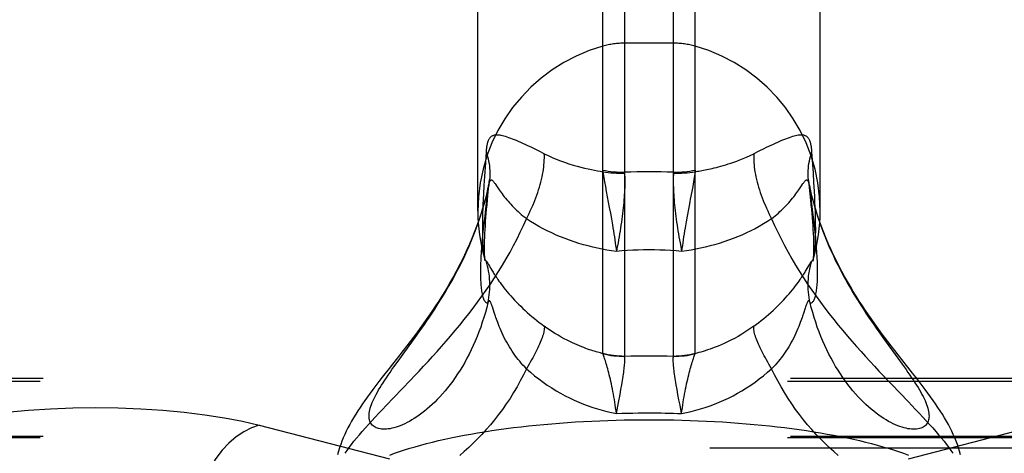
# Model space of a CAD drawing. Header units: inches. Extents: x 0 to 243, y 0 to 157.
# Tile 224 of 256: x 101.46 to 103.22, y 115.643 to 116.418. Entities that reach past the tile are written whole.
import ezdxf

# ---------------------------------------------------------------- set-up
doc = ezdxf.new("R2010")
doc.units = ezdxf.units.IN
doc.header["$LTSCALE"] = 13.357143
doc.header["$MEASUREMENT"] = 0
doc.linetypes.add('HIDDEN', pattern=[0.2, 0.1, -0.1])
doc.layers.get('0').update_dxf_attribs({"linetype": 'CONTINUOUS'})
doc.layers.add('DEFAULT_2', color=8, linetype='HIDDEN')

msp = doc.modelspace()

# ---------------------------------------------------------------- linework, layer by layer
at = {"color": 7, "linetype": 'Continuous'}
for p, q in [((102.502, 115.822), (102.502, 118.3455)), ((102.5408, 118.3508), (102.5408, 115.8168)), ((102.6282, 115.8168), (102.6282, 118.3508)), ((102.6669, 115.822), (102.6669, 118.3455)), ((102.2785, 116.0758), (102.2785, 118.0508)), ((102.8905, 116.0758), (102.8905, 118.0508)), ((102.2968, 115.9817), (102.2977, 115.9802)), ((102.3016, 115.9734), (102.3035, 115.9702)), ((102.8673, 115.9734), (102.8717, 115.981)), ((102.3059, 115.9006), (102.3046, 115.9044)), ((102.3085, 115.8925), (102.3059, 115.9006)), ((102.8637, 115.9025), (102.8604, 115.8925)), ((102.31, 115.888), (102.3085, 115.8925)), ((102.1605, 115.8416), (102.1693, 115.8538)), ((103.0084, 115.8416), (103.0291, 115.8131)), ((102.1285, 115.7974), (102.1359, 115.8078)), ((102.5327, 115.7479), (102.5343, 115.7568)), ((102.5343, 115.7568), (102.5358, 115.7653)), ((102.6362, 115.7479), (102.6346, 115.7568)), ((102.53, 115.7338), (102.5327, 115.7479)), ((102.638, 115.7386), (102.6362, 115.7479)), ((102.5262, 115.714), (102.53, 115.7338)), ((102.6399, 115.729), (102.638, 115.7386)), ((102.6428, 115.714), (102.6399, 115.729))]:
    msp.add_line(p, q, dxfattribs=at)
for points in [[(102.2791, 116.0562), (102.2762, 116.0481), (102.2721, 116.0374), (102.2679, 116.0269), (102.2635, 116.0167), (102.259, 116.0066), (102.2544, 115.9967), (102.2497, 115.987), (102.2448, 115.9774), (102.2399, 115.9681), (102.2349, 115.9589), (102.2298, 115.9499), (102.2246, 115.941), (102.2193, 115.9322), (102.2139, 115.9235), (102.2085, 115.915), (102.203, 115.9066), (102.1975, 115.8983), (102.1919, 115.8901), (102.1863, 115.8821), (102.1807, 115.8741), (102.175, 115.8662), (102.1692, 115.8584), (102.1634, 115.8506), (102.1575, 115.8427), (102.1514, 115.8348), (102.1452, 115.8268), (102.1389, 115.8187)], [(103.0364, 115.8105), (103.03, 115.8187), (103.0237, 115.8268), (103.0175, 115.8348), (103.0115, 115.8427), (103.0055, 115.8506), (102.9997, 115.8584), (102.994, 115.8662), (102.9883, 115.8741), (102.9826, 115.8821), (102.977, 115.8901), (102.9714, 115.8983), (102.9659, 115.9066), (102.9604, 115.915), (102.955, 115.9235), (102.9496, 115.9322), (102.9444, 115.941), (102.9392, 115.9499), (102.9341, 115.9589), (102.929, 115.9681), (102.9241, 115.9775), (102.9193, 115.987), (102.9145, 115.9967), (102.9099, 116.0066), (102.9054, 116.0167), (102.901, 116.027), (102.8968, 116.0374), (102.8927, 116.0481), (102.8898, 116.0562)], [(102.1693, 115.8538), (102.1738, 115.8601), (102.1783, 115.8665), (102.1829, 115.8731), (102.1875, 115.8797), (102.1921, 115.8865), (102.1967, 115.8935), (102.2014, 115.9006), (102.206, 115.9078), (102.2107, 115.9151), (102.2153, 115.9226), (102.2199, 115.9302), (102.2245, 115.9379), (102.229, 115.9458), (102.2335, 115.9538), (102.238, 115.9619), (102.2423, 115.9702), (102.2466, 115.9786), (102.2509, 115.987), (102.255, 115.9956), (102.259, 116.0044), (102.2629, 116.0132), (102.2667, 116.0221), (102.2704, 116.0311), (102.2739, 116.0401), (102.2773, 116.0493), (102.2792, 116.0548)], [(102.8897, 116.0548), (102.8917, 116.0493), (102.8951, 116.0401), (102.8986, 116.0311), (102.9023, 116.0221), (102.906, 116.0132), (102.91, 116.0044), (102.914, 115.9956), (102.9181, 115.987), (102.9223, 115.9786), (102.9266, 115.9702), (102.931, 115.9619), (102.9354, 115.9538), (102.9399, 115.9458), (102.9445, 115.9379), (102.949, 115.9302), (102.9536, 115.9226), (102.9583, 115.9151), (102.9629, 115.9078), (102.9676, 115.9006), (102.9722, 115.8935), (102.9769, 115.8865), (102.9815, 115.8797), (102.9861, 115.8731), (102.9906, 115.8665), (102.9952, 115.8601), (102.9996, 115.8538), (103.0084, 115.8416)], [(102.2852, 116.0123), (102.2849, 116.0089), (102.2846, 116.0044), (102.2843, 116), (102.284, 115.9956), (102.2838, 115.9914), (102.2836, 115.9871), (102.2834, 115.983), (102.2833, 115.9789), (102.2832, 115.9748), (102.2831, 115.9707), (102.2831, 115.9666)], [(102.8858, 115.9666), (102.8858, 115.9707), (102.8858, 115.9747), (102.8857, 115.9788), (102.8855, 115.9829), (102.8854, 115.9871), (102.8852, 115.9913), (102.8849, 115.9955), (102.8847, 115.9998), (102.8844, 116.0042), (102.8841, 116.0087), (102.8838, 116.0123)], [(102.2902, 115.992), (102.2903, 115.9915), (102.2907, 115.9903), (102.2911, 115.9894), (102.2915, 115.9885), (102.2919, 115.9878)], [(102.2902, 115.992), (102.2905, 115.9908), (102.2909, 115.9894), (102.2911, 115.9884), (102.2913, 115.9876), (102.2914, 115.987), (102.2914, 115.9868)], [(102.2919, 115.9878), (102.2923, 115.9873), (102.2928, 115.9869)], [(102.2928, 115.9869), (102.2934, 115.9866), (102.2936, 115.9865), (102.2938, 115.9863), (102.294, 115.9861), (102.2942, 115.9858), (102.2945, 115.9854), (102.2947, 115.985), (102.295, 115.9846), (102.2953, 115.9841), (102.2956, 115.9836), (102.296, 115.983), (102.2964, 115.9824), (102.2968, 115.9817)], [(102.2966, 115.9121), (102.2975, 115.9168), (102.2983, 115.9214), (102.299, 115.9261), (102.2995, 115.9308), (102.2998, 115.9355), (102.3, 115.9402), (102.3, 115.9449), (102.2998, 115.9497), (102.2996, 115.9544), (102.2991, 115.9591), (102.2985, 115.9637), (102.2978, 115.9684), (102.2968, 115.973), (102.2958, 115.9776), (102.2946, 115.9822), (102.2932, 115.9867)], [(102.8724, 115.9121), (102.8714, 115.9168), (102.8706, 115.9214), (102.87, 115.9261), (102.8695, 115.9308), (102.8692, 115.9355), (102.869, 115.9402), (102.869, 115.9449), (102.8691, 115.9497), (102.8694, 115.9544), (102.8698, 115.9591), (102.8704, 115.9637), (102.8712, 115.9684), (102.8721, 115.973), (102.8732, 115.9776), (102.8744, 115.9822), (102.8757, 115.9867)], [(102.8717, 115.981), (102.8722, 115.9817), (102.8726, 115.9824), (102.873, 115.983), (102.8733, 115.9836), (102.8736, 115.9841), (102.8739, 115.9846), (102.8742, 115.985), (102.8745, 115.9854), (102.8748, 115.9858), (102.875, 115.9861), (102.8752, 115.9863), (102.8754, 115.9865), (102.8756, 115.9866)], [(102.8756, 115.9866), (102.8762, 115.9869), (102.8766, 115.9873), (102.8771, 115.9879), (102.8775, 115.9885), (102.8779, 115.9894), (102.8783, 115.9904), (102.8786, 115.9915), (102.8788, 115.992)], [(102.8775, 115.9867), (102.8775, 115.9867), (102.8775, 115.9867), (102.8776, 115.987), (102.8777, 115.9876), (102.8778, 115.9884), (102.8781, 115.9894), (102.8784, 115.9908), (102.8788, 115.992)], [(102.2977, 115.9802), (102.2993, 115.9773), (102.3016, 115.9734)], [(102.3035, 115.9702), (102.3045, 115.9685), (102.3056, 115.9668), (102.3067, 115.965), (102.3078, 115.9633), (102.3089, 115.9616), (102.3101, 115.9597), (102.3114, 115.9577), (102.3129, 115.9556), (102.3145, 115.9533), (102.3162, 115.9507), (102.3182, 115.948), (102.3203, 115.9451), (102.3226, 115.942), (102.3252, 115.9387), (102.3279, 115.9353), (102.3309, 115.9317), (102.334, 115.928), (102.3373, 115.9243), (102.3406, 115.9205), (102.3441, 115.9168), (102.3477, 115.913), (102.3513, 115.9093), (102.3551, 115.9056), (102.359, 115.9019), (102.3629, 115.8982), (102.3669, 115.8946), (102.371, 115.891), (102.3752, 115.8874), (102.3795, 115.8839), (102.3838, 115.8804), (102.3882, 115.8769), (102.3927, 115.8735), (102.3972, 115.8701)], [(102.7717, 115.8701), (102.7763, 115.8735), (102.7807, 115.8769), (102.7851, 115.8804), (102.7895, 115.8839), (102.7937, 115.8874), (102.7979, 115.891), (102.802, 115.8946), (102.8061, 115.8982), (102.81, 115.9019), (102.8139, 115.9056), (102.8176, 115.9093), (102.8213, 115.913), (102.8249, 115.9168), (102.8283, 115.9205), (102.8317, 115.9243), (102.835, 115.928), (102.8381, 115.9317), (102.841, 115.9353), (102.8438, 115.9387), (102.8463, 115.942), (102.8486, 115.9451), (102.8508, 115.948), (102.8527, 115.9507), (102.8545, 115.9533), (102.8561, 115.9556), (102.8575, 115.9577), (102.8588, 115.9597), (102.86, 115.9616), (102.8612, 115.9633), (102.8622, 115.965), (102.8633, 115.9668), (102.8644, 115.9685), (102.8654, 115.9703), (102.8673, 115.9734)], [(102.2831, 115.9666), (102.2831, 115.9627), (102.2832, 115.959), (102.2833, 115.9555), (102.2834, 115.9522), (102.2836, 115.949), (102.2838, 115.9459), (102.284, 115.943), (102.2843, 115.9403), (102.2846, 115.9376), (102.2849, 115.9351), (102.2852, 115.9327), (102.2856, 115.9303), (102.286, 115.9281), (102.2865, 115.926), (102.287, 115.9241), (102.2875, 115.9222), (102.2881, 115.9205), (102.2887, 115.9189), (102.2894, 115.9174), (102.29, 115.9161), (102.2907, 115.915), (102.2915, 115.914), (102.2923, 115.9132), (102.2931, 115.9126), (102.2939, 115.9121), (102.2948, 115.9119), (102.2957, 115.9119), (102.2966, 115.9121)], [(102.8724, 115.9121), (102.8733, 115.9119), (102.8742, 115.9119), (102.875, 115.9121), (102.8759, 115.9126), (102.8767, 115.9132), (102.8775, 115.914), (102.8782, 115.915), (102.8789, 115.9161), (102.8796, 115.9174), (102.8802, 115.9188), (102.8808, 115.9204), (102.8814, 115.9221), (102.8819, 115.924), (102.8824, 115.9259), (102.8829, 115.928), (102.8833, 115.9302), (102.8837, 115.9326), (102.8841, 115.935), (102.8844, 115.9375), (102.8847, 115.9402), (102.8849, 115.943), (102.8852, 115.9459), (102.8854, 115.9489), (102.8855, 115.9521), (102.8857, 115.9555), (102.8858, 115.959), (102.8858, 115.9627), (102.8858, 115.9666)], [(102.3046, 115.9044), (102.3041, 115.9061), (102.3035, 115.9076), (102.303, 115.909), (102.3026, 115.9101), (102.3022, 115.9111), (102.3018, 115.912), (102.3014, 115.9128), (102.3011, 115.9134), (102.3007, 115.914), (102.3004, 115.9145), (102.3001, 115.9148), (102.2998, 115.9151), (102.2995, 115.9153), (102.2992, 115.9154), (102.2989, 115.9154), (102.2986, 115.9153), (102.2983, 115.9151), (102.2979, 115.9147), (102.2976, 115.9143), (102.2973, 115.9137), (102.297, 115.913), (102.2966, 115.9121)], [(102.8724, 115.9121), (102.872, 115.913), (102.8717, 115.9137), (102.8713, 115.9143), (102.871, 115.9147), (102.8707, 115.9151), (102.8704, 115.9153), (102.8701, 115.9154), (102.8698, 115.9154), (102.8695, 115.9153), (102.8692, 115.9151), (102.8689, 115.9148), (102.8685, 115.9145), (102.8682, 115.914), (102.8679, 115.9134), (102.8675, 115.9128), (102.8672, 115.912), (102.8668, 115.9111), (102.8664, 115.9101), (102.8659, 115.909), (102.8654, 115.9076), (102.8649, 115.9061), (102.8643, 115.9044), (102.8637, 115.9025)], [(102.2966, 115.9121), (102.2943, 115.9032), (102.2919, 115.8944), (102.2893, 115.8856), (102.2865, 115.877), (102.2836, 115.8684), (102.2805, 115.86), (102.2773, 115.8517), (102.2739, 115.8436), (102.2704, 115.8356), (102.2667, 115.8278), (102.2629, 115.8202), (102.259, 115.8127), (102.255, 115.8054), (102.2509, 115.7983), (102.2466, 115.7914), (102.2423, 115.7848), (102.238, 115.7783), (102.2335, 115.772), (102.229, 115.766), (102.2245, 115.7602), (102.2199, 115.7546), (102.2153, 115.7492), (102.2107, 115.7441), (102.206, 115.7392), (102.2014, 115.7345), (102.1967, 115.73), (102.1921, 115.7258), (102.1875, 115.7218), (102.1829, 115.718), (102.1783, 115.7145), (102.1738, 115.7111), (102.1693, 115.708), (102.1649, 115.7051), (102.1605, 115.7025), (102.1562, 115.7), (102.152, 115.6977), (102.1479, 115.6957), (102.1438, 115.6939), (102.1398, 115.6922), (102.1359, 115.6908), (102.1322, 115.6895), (102.1285, 115.6884), (102.125, 115.6876), (102.1215, 115.6869), (102.1182, 115.6864), (102.115, 115.6861), (102.112, 115.6859), (102.1091, 115.6859), (102.1063, 115.6861), (102.1037, 115.6865), (102.1012, 115.687), (102.0989, 115.6877), (102.0967, 115.6885), (102.0947, 115.6895), (102.0929, 115.6906), (102.0912, 115.6919), (102.0897, 115.6934), (102.0884, 115.6949), (102.0872, 115.6966), (102.0862, 115.6985), (102.0854, 115.7005), (102.0848, 115.7026), (102.0843, 115.7048), (102.0841, 115.7071), (102.084, 115.7096), (102.0841, 115.7122), (102.0843, 115.7149), (102.0848, 115.7178), (102.0854, 115.7207)], [(102.9354, 115.772), (102.931, 115.7783), (102.9266, 115.7847), (102.9223, 115.7914), (102.9181, 115.7983), (102.914, 115.8054), (102.91, 115.8127), (102.906, 115.8202), (102.9023, 115.8278), (102.8986, 115.8356), (102.8951, 115.8436), (102.8917, 115.8517), (102.8884, 115.86), (102.8853, 115.8684), (102.8824, 115.877), (102.8796, 115.8856), (102.877, 115.8944), (102.8746, 115.9032), (102.8724, 115.9121)], [(102.3653, 115.794), (102.3622, 115.7973), (102.3592, 115.8005), (102.3562, 115.8039), (102.3533, 115.8073), (102.3504, 115.8108), (102.3476, 115.8144), (102.3449, 115.8181), (102.3423, 115.8218), (102.3397, 115.8256), (102.3372, 115.8294), (102.3348, 115.8333), (102.3324, 115.8373), (102.3301, 115.8413), (102.3279, 115.8454), (102.3258, 115.8495), (102.3238, 115.8537), (102.3218, 115.8578), (102.32, 115.8619), (102.3183, 115.8658), (102.3168, 115.8696), (102.3154, 115.8732), (102.3141, 115.8765), (102.3129, 115.8797), (102.3118, 115.8827), (102.3109, 115.8855), (102.31, 115.888)], [(102.8604, 115.8925), (102.8589, 115.888), (102.8581, 115.8855), (102.8571, 115.8827), (102.856, 115.8797), (102.8549, 115.8765), (102.8536, 115.8732), (102.8522, 115.8696), (102.8506, 115.8658), (102.8489, 115.8619), (102.8471, 115.8578), (102.8452, 115.8537), (102.8432, 115.8495), (102.841, 115.8454), (102.8388, 115.8413), (102.8366, 115.8373), (102.8342, 115.8333), (102.8318, 115.8294), (102.8293, 115.8256), (102.8267, 115.8218), (102.824, 115.8181), (102.8213, 115.8144), (102.8185, 115.8108), (102.8157, 115.8073), (102.8128, 115.8039), (102.8098, 115.8005), (102.8068, 115.7973), (102.8037, 115.794)], [(102.3972, 115.8701), (102.3974, 115.8686), (102.3974, 115.867), (102.3973, 115.8653), (102.397, 115.8634), (102.3967, 115.8614), (102.3962, 115.8593), (102.3957, 115.857), (102.395, 115.8546), (102.3942, 115.8521), (102.3933, 115.8494), (102.3923, 115.8467), (102.3912, 115.8438), (102.39, 115.8408), (102.3886, 115.8377), (102.3872, 115.8345), (102.3857, 115.8313), (102.3841, 115.8279), (102.3823, 115.8244), (102.3805, 115.8209), (102.3786, 115.8172), (102.3766, 115.8135), (102.3745, 115.8097), (102.3723, 115.8059), (102.37, 115.802), (102.3677, 115.798), (102.3653, 115.794)], [(102.5022, 115.8209), (102.5, 115.8215), (102.4976, 115.8222), (102.4951, 115.8228), (102.4926, 115.8236), (102.4899, 115.8244), (102.4871, 115.8252), (102.4843, 115.8261), (102.4812, 115.8271), (102.4781, 115.8281), (102.4748, 115.8293), (102.4714, 115.8305), (102.4678, 115.8319), (102.4641, 115.8333), (102.4602, 115.8349), (102.4561, 115.8366), (102.4519, 115.8384), (102.4474, 115.8405), (102.4428, 115.8427), (102.438, 115.8451), (102.4329, 115.8477), (102.4276, 115.8506), (102.422, 115.8538), (102.4162, 115.8573), (102.4101, 115.8612), (102.4038, 115.8654), (102.3972, 115.8701)], [(102.7717, 115.8701), (102.7647, 115.8651), (102.7577, 115.8604), (102.7506, 115.856), (102.7436, 115.8519), (102.737, 115.8482), (102.7306, 115.8449), (102.7245, 115.8419), (102.7187, 115.8392), (102.7132, 115.8367), (102.7079, 115.8345), (102.7029, 115.8325), (102.6981, 115.8307), (102.6935, 115.8291), (102.6892, 115.8276), (102.685, 115.8262), (102.681, 115.8249), (102.6772, 115.8238), (102.6736, 115.8228), (102.6701, 115.8218), (102.6667, 115.8209)], [(102.8037, 115.794), (102.8013, 115.798), (102.7989, 115.802), (102.7966, 115.8059), (102.7945, 115.8097), (102.7924, 115.8135), (102.7904, 115.8172), (102.7885, 115.8209), (102.7866, 115.8244), (102.7849, 115.8279), (102.7833, 115.8313), (102.7817, 115.8345), (102.7803, 115.8377), (102.779, 115.8408), (102.7778, 115.8438), (102.7766, 115.8467), (102.7756, 115.8494), (102.7747, 115.8521), (102.7739, 115.8546), (102.7733, 115.857), (102.7727, 115.8593), (102.7723, 115.8614), (102.7719, 115.8634), (102.7717, 115.8653), (102.7716, 115.867), (102.7716, 115.8686), (102.7717, 115.8701)], [(102.1359, 115.8078), (102.1479, 115.8242), (102.1605, 115.8416)], [(102.1389, 115.8187), (102.1261, 115.8023), (102.1197, 115.7942), (102.1075, 115.7787)], [(102.5022, 115.8209), (102.5021, 115.8212), (102.5021, 115.8215), (102.502, 115.8217), (102.502, 115.822)], [(102.502, 115.822), (102.5068, 115.8208), (102.5116, 115.8197), (102.5164, 115.8189), (102.5212, 115.8181), (102.5261, 115.8176), (102.531, 115.8172), (102.5359, 115.8169), (102.5408, 115.8168)], [(102.5262, 115.714), (102.5255, 115.7191), (102.5248, 115.7242), (102.5241, 115.7293), (102.5234, 115.7343), (102.5226, 115.7392), (102.5217, 115.7441), (102.5209, 115.7488), (102.52, 115.7535), (102.5191, 115.7581), (102.5182, 115.7625), (102.5173, 115.7669), (102.5163, 115.7711), (102.5154, 115.7752), (102.5144, 115.7791), (102.5135, 115.7829), (102.5125, 115.7866), (102.5116, 115.7902), (102.5107, 115.7936), (102.5098, 115.7968), (102.5089, 115.7999), (102.5081, 115.8028), (102.5072, 115.8055), (102.5065, 115.808), (102.5057, 115.8104), (102.5051, 115.8125), (102.5044, 115.8146), (102.5038, 115.8164), (102.5032, 115.8181), (102.5027, 115.8196), (102.5022, 115.8209)], [(102.5022, 115.8209), (102.5069, 115.8198), (102.5117, 115.8188), (102.5165, 115.818), (102.5213, 115.8174), (102.5261, 115.8169), (102.531, 115.8166), (102.5359, 115.8164), (102.5407, 115.8164)], [(102.5358, 115.7653), (102.5365, 115.7693), (102.5371, 115.7732), (102.5377, 115.7769), (102.5383, 115.7806), (102.5388, 115.7841), (102.5393, 115.7874), (102.5397, 115.7906), (102.54, 115.7936), (102.5403, 115.7965), (102.5406, 115.7992), (102.5408, 115.8018), (102.541, 115.8042), (102.5411, 115.8064), (102.5411, 115.8084), (102.5411, 115.8103), (102.5411, 115.8121), (102.541, 115.8137), (102.5409, 115.8151), (102.5407, 115.8164)], [(102.5407, 115.8164), (102.5407, 115.8165), (102.5407, 115.8166), (102.5407, 115.8167), (102.5408, 115.8168)], [(102.5408, 115.8168), (102.5517, 115.817), (102.5627, 115.8171), (102.5736, 115.8172), (102.5845, 115.8172)], [(102.5845, 115.8172), (102.5954, 115.8172), (102.6063, 115.8171), (102.6172, 115.817), (102.6282, 115.8168)], [(102.6346, 115.7568), (102.6331, 115.7653), (102.6324, 115.7693), (102.6318, 115.7732), (102.6312, 115.7769), (102.6307, 115.7806), (102.6302, 115.7841), (102.6297, 115.7874), (102.6293, 115.7906), (102.6289, 115.7936), (102.6286, 115.7965), (102.6284, 115.7992), (102.6282, 115.8018), (102.628, 115.8042), (102.6279, 115.8064), (102.6278, 115.8084), (102.6278, 115.8103), (102.6279, 115.8121), (102.6279, 115.8137), (102.6281, 115.8151), (102.6282, 115.8164)], [(102.6282, 115.8168), (102.6331, 115.8169), (102.638, 115.8172), (102.6429, 115.8176), (102.6477, 115.8181), (102.6526, 115.8189), (102.6574, 115.8197), (102.6622, 115.8208), (102.6669, 115.822)], [(102.6282, 115.8164), (102.6331, 115.8164), (102.638, 115.8166), (102.6428, 115.8169), (102.6477, 115.8174), (102.6525, 115.818), (102.6573, 115.8188), (102.662, 115.8198), (102.6667, 115.8209)], [(102.6282, 115.8164), (102.6282, 115.8165), (102.6282, 115.8166), (102.6282, 115.8167), (102.6282, 115.8168)], [(102.6428, 115.714), (102.6434, 115.7191), (102.6441, 115.7242), (102.6448, 115.7293), (102.6456, 115.7343), (102.6464, 115.7392), (102.6472, 115.7441), (102.6481, 115.7488), (102.6489, 115.7535), (102.6498, 115.7581), (102.6508, 115.7625), (102.6517, 115.7669), (102.6526, 115.7711), (102.6536, 115.7752), (102.6545, 115.7791), (102.6555, 115.7829), (102.6564, 115.7866), (102.6574, 115.7902), (102.6583, 115.7936), (102.6592, 115.7968), (102.66, 115.7999), (102.6609, 115.8028), (102.6617, 115.8055), (102.6625, 115.808), (102.6632, 115.8104), (102.6639, 115.8125), (102.6645, 115.8146), (102.6652, 115.8164), (102.6657, 115.8181), (102.6662, 115.8196), (102.6667, 115.8209)], [(102.6667, 115.8209), (102.6668, 115.8212), (102.6669, 115.8215), (102.6669, 115.8217), (102.6669, 115.822)], [(103.0291, 115.8131), (103.0368, 115.8025), (103.0404, 115.7974), (103.044, 115.7924), (103.0474, 115.7875), (103.0507, 115.7827), (103.0539, 115.7781), (103.057, 115.7735), (103.0599, 115.769), (103.0627, 115.7647), (103.0653, 115.7604), (103.0678, 115.7563), (103.0701, 115.7522), (103.0722, 115.7483), (103.0743, 115.7445), (103.0761, 115.7407), (103.0778, 115.7371), (103.0793, 115.7336), (103.0806, 115.7302), (103.0818, 115.727), (103.0827, 115.7238), (103.0835, 115.7207), (103.0842, 115.7178), (103.0846, 115.7149), (103.0849, 115.7122), (103.085, 115.7096), (103.0849, 115.7071), (103.0846, 115.7048), (103.0842, 115.7026), (103.0835, 115.7005), (103.0827, 115.6985), (103.0818, 115.6966), (103.0806, 115.6949), (103.0793, 115.6934), (103.0778, 115.6919), (103.0761, 115.6906), (103.0743, 115.6895), (103.0722, 115.6885), (103.0701, 115.6877), (103.0678, 115.687), (103.0653, 115.6865), (103.0627, 115.6861), (103.0599, 115.6859), (103.057, 115.6859), (103.0539, 115.6861), (103.0507, 115.6864), (103.0474, 115.6869), (103.044, 115.6876), (103.0404, 115.6884), (103.0368, 115.6895), (103.033, 115.6908), (103.0291, 115.6922), (103.0252, 115.6939), (103.0211, 115.6957), (103.0169, 115.6977), (103.0127, 115.7), (103.0084, 115.7025), (103.0041, 115.7051), (102.9996, 115.708), (102.9952, 115.7111), (102.9906, 115.7145), (102.9861, 115.718), (102.9815, 115.7218), (102.9769, 115.7258), (102.9722, 115.73), (102.9676, 115.7345), (102.9629, 115.7392), (102.9583, 115.7441), (102.9536, 115.7492), (102.949, 115.7546), (102.9445, 115.7602), (102.9399, 115.766), (102.9354, 115.772)], [(103.1412, 115.6405), (103.1395, 115.6466), (103.1377, 115.6527), (103.1356, 115.6587), (103.1334, 115.6646), (103.131, 115.6706), (103.1284, 115.6765), (103.1256, 115.6824), (103.1227, 115.6884), (103.1195, 115.6945), (103.1161, 115.7005), (103.1126, 115.7066), (103.1089, 115.7127), (103.105, 115.7188), (103.101, 115.725), (103.0967, 115.7312), (103.0924, 115.7375), (103.0878, 115.7439), (103.083, 115.7505), (103.0779, 115.7572), (103.0727, 115.7641), (103.0672, 115.7713), (103.0614, 115.7787), (103.0554, 115.7864), (103.0364, 115.8105)], [(102.0854, 115.7207), (102.0862, 115.7238), (102.0872, 115.727), (102.0884, 115.7302), (102.0897, 115.7336), (102.0912, 115.7371), (102.0929, 115.7407), (102.0947, 115.7445), (102.0967, 115.7483), (102.0989, 115.7522), (102.1012, 115.7563), (102.1037, 115.7604), (102.1063, 115.7647), (102.1091, 115.769), (102.112, 115.7735), (102.115, 115.7781), (102.1182, 115.7827), (102.1215, 115.7875), (102.125, 115.7924), (102.1285, 115.7974)], [(102.3653, 115.794), (102.3599, 115.7831), (102.3543, 115.7723), (102.3485, 115.7617), (102.3423, 115.7513), (102.336, 115.7411), (102.3294, 115.7311), (102.3226, 115.7214), (102.3156, 115.712), (102.3084, 115.7028), (102.301, 115.6938), (102.2935, 115.6852), (102.2858, 115.6768), (102.2781, 115.6687), (102.2702, 115.6609), (102.2623, 115.6534), (102.2542, 115.6462), (102.2462, 115.6393)], [(102.3653, 115.794), (102.3725, 115.7877), (102.3799, 115.7816), (102.3874, 115.7758), (102.395, 115.7702), (102.4027, 115.7648), (102.4105, 115.7597), (102.4183, 115.7548), (102.4263, 115.7502), (102.4343, 115.7459), (102.4424, 115.7418), (102.4506, 115.7379), (102.4588, 115.7343), (102.4671, 115.7309), (102.4754, 115.7277), (102.4838, 115.7248), (102.4922, 115.7222), (102.5007, 115.7198), (102.5091, 115.7176), (102.5176, 115.7157), (102.5262, 115.714)], [(102.6428, 115.714), (102.6513, 115.7157), (102.6598, 115.7176), (102.6683, 115.7198), (102.6767, 115.7222), (102.6851, 115.7248), (102.6935, 115.7277), (102.7018, 115.7309), (102.7101, 115.7343), (102.7183, 115.7379), (102.7265, 115.7417), (102.7346, 115.7459), (102.7426, 115.7502), (102.7506, 115.7548), (102.7585, 115.7597), (102.7663, 115.7648), (102.774, 115.7702), (102.7816, 115.7758), (102.7891, 115.7816), (102.7964, 115.7877), (102.8037, 115.794)], [(102.9228, 115.6393), (102.9147, 115.6462), (102.9067, 115.6534), (102.8987, 115.6609), (102.8909, 115.6687), (102.8831, 115.6768), (102.8755, 115.6852), (102.8679, 115.6938), (102.8606, 115.7028), (102.8534, 115.712), (102.8464, 115.7214), (102.8396, 115.7311), (102.833, 115.7411), (102.8266, 115.7513), (102.8205, 115.7617), (102.8146, 115.7723), (102.809, 115.7831), (102.8037, 115.794)], [(102.1075, 115.7787), (102.1018, 115.7713), (102.0963, 115.7641), (102.091, 115.7572), (102.086, 115.7504), (102.0812, 115.7439), (102.0766, 115.7375), (102.0722, 115.7312), (102.068, 115.725), (102.0639, 115.7188), (102.0601, 115.7127), (102.0563, 115.7066), (102.0528, 115.7005), (102.0494, 115.6945), (102.0463, 115.6884), (102.0433, 115.6824), (102.0405, 115.6765), (102.0379, 115.6706), (102.0355, 115.6646), (102.0333, 115.6587), (102.0313, 115.6527), (102.0294, 115.6466), (102.0278, 115.6405)], [(102.5262, 115.714), (102.5359, 115.7144), (102.5457, 115.7147), (102.5554, 115.7149), (102.5651, 115.7151), (102.5748, 115.7152), (102.5845, 115.7153)], [(102.5845, 115.7153), (102.5917, 115.7152), (102.599, 115.7152), (102.6063, 115.7151), (102.6135, 115.7149), (102.6208, 115.7148), (102.6281, 115.7145), (102.6355, 115.7143), (102.6428, 115.714)]]:
    msp.add_lwpolyline(points, dxfattribs=at)
for start, end in [(180, 195.8957), (344.1043, 360)]:
    msp.add_arc((102.5845, 116.0758), 0.306, start, end, dxfattribs=at)
at = {"layer": 'DEFAULT_2', "color": 8, "linetype": 'HIDDEN'}
for p, q in [((102.6282, 116.3758), (102.5408, 116.3758)), ((102.2932, 116.1816), (102.2919, 116.1621)), ((102.3882, 116.1828), (102.3795, 116.1871)), ((102.3972, 116.1783), (102.3882, 116.1828)), ((102.7807, 116.1828), (102.7717, 116.1783)), ((102.8782, 116.1439), (102.8757, 116.1816)), ((102.2919, 116.1621), (102.2903, 116.138)), ((102.8793, 116.1269), (102.8782, 116.1439)), ((102.2903, 116.138), (102.2893, 116.1216)), ((102.6639, 116.1279), (102.6625, 116.1197)), ((102.8696, 116.1308), (102.8715, 116.1122)), ((102.87, 116.1274), (102.8696, 116.1308)), ((102.8802, 116.1111), (102.8793, 116.1269)), ((102.2893, 116.1216), (102.2885, 116.1063)), ((102.5065, 116.1197), (102.5081, 116.111)), ((102.5081, 116.111), (102.5135, 116.0823)), ((102.6625, 116.1197), (102.6609, 116.111)), ((102.8726, 116.115), (102.8707, 116.1234)), ((102.8724, 116.115), (102.8714, 116.1191)), ((102.8775, 116.0733), (102.8724, 116.115)), ((102.8807, 116.1012), (102.8802, 116.1111)), ((102.288, 116.0967), (102.2876, 116.0874)), ((102.2885, 116.1063), (102.288, 116.0967)), ((102.2949, 116.087), (102.2966, 116.1035)), ((102.8811, 116.0918), (102.8807, 116.1012)), ((102.8815, 116.0828), (102.8811, 116.0918)), ((102.2876, 116.0874), (102.2873, 116.0786)), ((102.2923, 116.0796), (102.2907, 116.0669)), ((102.5135, 116.0823), (102.5154, 116.0721)), ((102.6555, 116.0823), (102.6526, 116.0669)), ((102.8789, 116.0609), (102.8775, 116.0733)), ((102.8818, 116.0741), (102.8815, 116.0828)), ((102.8821, 116.0658), (102.8818, 116.0741)), ((102.2867, 116.0578), (102.2866, 116.0498)), ((102.2869, 116.0659), (102.2867, 116.0578)), ((102.2907, 116.0669), (102.2894, 116.055)), ((102.5154, 116.0721), (102.5173, 116.0617)), ((102.6508, 116.0564), (102.6489, 116.0458)), ((102.6526, 116.0669), (102.6508, 116.0564)), ((102.8802, 116.0493), (102.8789, 116.0609)), ((102.8822, 116.0577), (102.8821, 116.0658)), ((102.2881, 116.0438), (102.287, 116.0333)), ((102.2894, 116.055), (102.2881, 116.0438)), ((102.8814, 116.0383), (102.8802, 116.0493)), ((102.287, 116.0333), (102.2861, 116.0232)), ((102.6418, 116.0087), (102.6428, 116.0036)), ((104.173, 115.7767), (100.022, 115.7767)), ((104.1675, 115.771), (100.022, 115.771)), ((102.143, 115.7579), (102.1581, 115.7736)), ((101.8877, 115.6932), (102.1207, 115.6329)), ((103.0483, 115.6329), (103.2812, 115.6932)), ((104.173, 115.6727), (100.022, 115.6727)), ((104.1675, 115.6706), (100.022, 115.6706)), ((100.022, 115.653), (104.2005, 115.653))]:
    msp.add_line(p, q, dxfattribs=at)
for points in [[(102.3795, 116.1871), (102.3752, 116.1891), (102.371, 116.1911), (102.3669, 116.1931), (102.3629, 116.1949), (102.359, 116.1967), (102.3551, 116.1984), (102.3513, 116.2001), (102.3477, 116.2016), (102.3441, 116.2031), (102.3406, 116.2045), (102.3373, 116.2057), (102.334, 116.2069), (102.3309, 116.208), (102.3279, 116.2089), (102.3252, 116.2097), (102.3226, 116.2103), (102.3203, 116.2108), (102.3182, 116.2112), (102.3162, 116.2114), (102.3145, 116.2116), (102.3129, 116.2117), (102.3114, 116.2116), (102.3101, 116.2116), (102.3089, 116.2114), (102.3078, 116.2112), (102.3067, 116.2109), (102.3056, 116.2105), (102.3045, 116.2101), (102.3035, 116.2095), (102.3025, 116.2089), (102.3016, 116.2082), (102.3008, 116.2074), (102.3, 116.2066), (102.2993, 116.2057), (102.2987, 116.2048), (102.2982, 116.2039), (102.2977, 116.2029), (102.2972, 116.202), (102.2968, 116.2009), (102.2964, 116.1998), (102.296, 116.1987), (102.2956, 116.1975), (102.2953, 116.1963), (102.295, 116.195), (102.2947, 116.1937), (102.2945, 116.1922), (102.2942, 116.1907), (102.294, 116.1891), (102.2938, 116.1874), (102.2936, 116.1856), (102.2934, 116.1837), (102.2932, 116.1816)], [(102.8757, 116.1816), (102.8756, 116.1836), (102.8754, 116.1856), (102.8752, 116.1874), (102.875, 116.1891), (102.8748, 116.1907), (102.8745, 116.1922), (102.8742, 116.1937), (102.8739, 116.195), (102.8736, 116.1963), (102.8733, 116.1975), (102.873, 116.1987), (102.8726, 116.1998), (102.8722, 116.2009), (102.8717, 116.202), (102.8713, 116.2029), (102.8708, 116.2039), (102.8702, 116.2048), (102.8696, 116.2057), (102.8689, 116.2065), (102.8682, 116.2074), (102.8673, 116.2082), (102.8664, 116.2089), (102.8654, 116.2095), (102.8644, 116.2101), (102.8633, 116.2105), (102.8622, 116.2109), (102.8612, 116.2112), (102.86, 116.2114), (102.8588, 116.2116), (102.8575, 116.2116), (102.8561, 116.2117), (102.8545, 116.2116), (102.8527, 116.2114), (102.8508, 116.2112), (102.8486, 116.2108), (102.8463, 116.2103), (102.8438, 116.2097), (102.841, 116.2089), (102.8381, 116.208), (102.835, 116.2069), (102.8317, 116.2057), (102.8283, 116.2045), (102.8249, 116.2031), (102.8213, 116.2016), (102.8176, 116.2001), (102.8139, 116.1984), (102.81, 116.1967), (102.8061, 116.1949), (102.802, 116.1931), (102.7979, 116.1911), (102.7937, 116.1891), (102.7895, 116.1871), (102.7807, 116.1828)], [(102.2932, 116.1816), (102.2946, 116.1775), (102.2958, 116.1734), (102.2968, 116.1693), (102.2978, 116.1652), (102.2985, 116.161), (102.2991, 116.1568), (102.2996, 116.1526), (102.2998, 116.1484), (102.3, 116.1442), (102.3, 116.14), (102.2998, 116.1357), (102.2995, 116.1316)], [(102.8696, 116.1308), (102.8695, 116.1316), (102.8692, 116.1357), (102.869, 116.14), (102.869, 116.1442), (102.8691, 116.1484), (102.8694, 116.1526), (102.8698, 116.1568), (102.8704, 116.161), (102.8712, 116.1652), (102.8721, 116.1693), (102.8732, 116.1734), (102.8744, 116.1775), (102.8757, 116.1816)], [(102.3653, 116.0622), (102.3677, 116.0668), (102.37, 116.0714), (102.3723, 116.0761), (102.3745, 116.0807), (102.3766, 116.0855), (102.3786, 116.0902), (102.3805, 116.0949), (102.3823, 116.0996), (102.3841, 116.1044), (102.3857, 116.1091), (102.3872, 116.1138), (102.3886, 116.1185), (102.39, 116.1231), (102.3912, 116.1277), (102.3923, 116.1323), (102.3933, 116.1368), (102.3942, 116.1413), (102.395, 116.1457), (102.3957, 116.1501), (102.3962, 116.1544), (102.3967, 116.1586), (102.397, 116.1627), (102.3973, 116.1667), (102.3974, 116.1707), (102.3974, 116.1745), (102.3972, 116.1783)], [(102.3972, 116.1783), (102.4042, 116.1749), (102.4113, 116.1717), (102.4185, 116.1686), (102.426, 116.1657), (102.4336, 116.163), (102.4412, 116.1604), (102.4486, 116.1581), (102.4558, 116.156), (102.4627, 116.1542), (102.4693, 116.1526), (102.4755, 116.1511), (102.4814, 116.1499), (102.487, 116.1487), (102.4923, 116.1477), (102.4974, 116.1468), (102.5022, 116.146)], [(102.6667, 116.146), (102.669, 116.1464), (102.6714, 116.1468), (102.6738, 116.1472), (102.6764, 116.1477), (102.679, 116.1482), (102.6818, 116.1487), (102.6847, 116.1493), (102.6877, 116.1499), (102.6909, 116.1506), (102.6942, 116.1513), (102.6976, 116.1521), (102.7011, 116.1529), (102.7049, 116.1538), (102.7088, 116.1549), (102.7128, 116.156), (102.7171, 116.1572), (102.7215, 116.1585), (102.7262, 116.1599), (102.731, 116.1615), (102.7361, 116.1632), (102.7414, 116.1651), (102.747, 116.1672), (102.7528, 116.1696), (102.7588, 116.1722), (102.7652, 116.1751), (102.7717, 116.1783)], [(102.7717, 116.1783), (102.7716, 116.1745), (102.7716, 116.1707), (102.7717, 116.1667), (102.7719, 116.1627), (102.7723, 116.1586), (102.7727, 116.1544), (102.7733, 116.1501), (102.7739, 116.1457), (102.7747, 116.1413), (102.7756, 116.1368), (102.7766, 116.1323), (102.7778, 116.1277), (102.779, 116.1231), (102.7803, 116.1185), (102.7817, 116.1138), (102.7833, 116.1091), (102.7849, 116.1044), (102.7866, 116.0996), (102.7885, 116.0949), (102.7904, 116.0902), (102.7924, 116.0855), (102.7945, 116.0807), (102.7966, 116.0761), (102.7989, 116.0714), (102.8013, 116.0668), (102.8037, 116.0622)], [(102.502, 116.1489), (102.502, 116.1482), (102.5021, 116.1474), (102.5021, 116.1467), (102.5022, 116.146)], [(102.502, 116.1489), (102.5068, 116.148), (102.5116, 116.1472), (102.5164, 116.1466), (102.5212, 116.146), (102.5261, 116.1456), (102.531, 116.1453), (102.5359, 116.1451), (102.5408, 116.1451)], [(102.5022, 116.146), (102.5027, 116.1426), (102.5032, 116.1391), (102.5038, 116.1355), (102.5044, 116.1318), (102.5051, 116.1279), (102.5065, 116.1197)], [(102.5022, 116.146), (102.5069, 116.1453), (102.5117, 116.1448), (102.5165, 116.1443), (102.5213, 116.144), (102.5261, 116.1438), (102.531, 116.1437), (102.5359, 116.1437), (102.5407, 116.1438)], [(102.5407, 116.1438), (102.5409, 116.1405), (102.541, 116.137), (102.5411, 116.1334), (102.5411, 116.1297), (102.5411, 116.1259), (102.5411, 116.122), (102.541, 116.1179), (102.5408, 116.1138), (102.5406, 116.1094), (102.5403, 116.105), (102.54, 116.1004), (102.5397, 116.0958), (102.5393, 116.091), (102.5388, 116.0862), (102.5383, 116.0813), (102.5377, 116.0764), (102.5371, 116.0713), (102.5365, 116.0663), (102.5358, 116.0611), (102.5351, 116.056), (102.5343, 116.0507), (102.5335, 116.0455), (102.5327, 116.0402), (102.5319, 116.035), (102.531, 116.0297), (102.53, 116.0244), (102.5291, 116.0192)], [(102.5408, 116.1451), (102.5407, 116.1448), (102.5407, 116.1444), (102.5407, 116.1441), (102.5407, 116.1438)], [(102.5845, 116.1461), (102.5736, 116.146), (102.5627, 116.1458), (102.5517, 116.1455), (102.5408, 116.1451)], [(102.6282, 116.1451), (102.6172, 116.1455), (102.6063, 116.1458), (102.5954, 116.146), (102.5845, 116.1461)], [(102.6282, 116.1438), (102.6281, 116.1405), (102.6279, 116.137), (102.6279, 116.1334), (102.6278, 116.1297), (102.6278, 116.1259), (102.6279, 116.122), (102.628, 116.1179), (102.6282, 116.1138), (102.6284, 116.1094), (102.6286, 116.105), (102.6289, 116.1004), (102.6293, 116.0958), (102.6297, 116.091), (102.6302, 116.0862), (102.6307, 116.0813), (102.6312, 116.0764), (102.6318, 116.0713), (102.6324, 116.0663), (102.6331, 116.0611), (102.6338, 116.056), (102.6346, 116.0507), (102.6354, 116.0455), (102.6362, 116.0402), (102.6371, 116.035), (102.638, 116.0297), (102.6389, 116.0244), (102.6399, 116.0192), (102.6418, 116.0087)], [(102.6282, 116.1451), (102.6331, 116.1451), (102.638, 116.1453), (102.6429, 116.1456), (102.6477, 116.146), (102.6526, 116.1466), (102.6574, 116.1472), (102.6622, 116.148), (102.6669, 116.1489)], [(102.6282, 116.1438), (102.6331, 116.1437), (102.638, 116.1437), (102.6428, 116.1438), (102.6477, 116.144), (102.6525, 116.1443), (102.6573, 116.1448), (102.662, 116.1453), (102.6667, 116.146)], [(102.6282, 116.1451), (102.6282, 116.1448), (102.6282, 116.1444), (102.6282, 116.1441), (102.6282, 116.1438)], [(102.6667, 116.146), (102.6662, 116.1426), (102.6657, 116.1391), (102.6652, 116.1355), (102.6645, 116.1318), (102.6639, 116.1279)], [(102.6669, 116.1489), (102.6669, 116.1482), (102.6669, 116.1474), (102.6668, 116.1467), (102.6667, 116.146)], [(102.2964, 116.115), (102.2983, 116.1234), (102.2986, 116.1247), (102.2989, 116.1258), (102.2992, 116.1268), (102.2995, 116.1276), (102.2998, 116.1284), (102.3001, 116.1291), (102.3004, 116.1297), (102.3007, 116.1302), (102.3011, 116.1307), (102.3014, 116.131), (102.3018, 116.1312), (102.3022, 116.1314), (102.3026, 116.1314), (102.303, 116.1314), (102.3035, 116.1312), (102.3041, 116.1309), (102.3046, 116.1305), (102.3053, 116.13), (102.3059, 116.1293), (102.3065, 116.1285), (102.3072, 116.1277), (102.3079, 116.1268), (102.3085, 116.1259), (102.3093, 116.1248), (102.31, 116.1237)], [(102.2966, 116.1035), (102.2984, 116.1215), (102.2995, 116.1316)], [(102.2994, 116.1308), (102.2994, 116.1305), (102.2993, 116.1299), (102.2992, 116.1292), (102.2991, 116.1284), (102.2989, 116.1275), (102.2988, 116.1265), (102.2986, 116.1254), (102.2984, 116.1242), (102.2981, 116.1229), (102.2976, 116.1206)], [(102.2994, 116.1308), (102.299, 116.1274), (102.2983, 116.1232)], [(102.8571, 116.1209), (102.8589, 116.1237), (102.8597, 116.1248), (102.8604, 116.1259), (102.8611, 116.1268), (102.8617, 116.1277), (102.8624, 116.1285), (102.8631, 116.1293), (102.8637, 116.13), (102.8643, 116.1305), (102.8649, 116.1309), (102.8654, 116.1312), (102.8659, 116.1314), (102.8664, 116.1314), (102.8668, 116.1314), (102.8672, 116.1312), (102.8675, 116.131), (102.8679, 116.1307), (102.8682, 116.1302), (102.8685, 116.1297), (102.8689, 116.1291), (102.8692, 116.1284), (102.8695, 116.1276), (102.8698, 116.1268), (102.8701, 116.1258), (102.8704, 116.1247), (102.8707, 116.1234)], [(102.8708, 116.1229), (102.8706, 116.1242), (102.8703, 116.1254), (102.8702, 116.1265), (102.87, 116.1275), (102.8699, 116.1284), (102.8698, 116.1292), (102.8697, 116.1299), (102.8696, 116.1305)], [(102.8714, 116.1191), (102.8706, 116.1232), (102.87, 116.1274)], [(102.2964, 116.115), (102.2937, 116.1042), (102.2906, 116.0926), (102.2873, 116.0812), (102.2838, 116.07), (102.2801, 116.0589), (102.2791, 116.0562)], [(102.2792, 116.0548), (102.2805, 116.0585), (102.2836, 116.0678), (102.2865, 116.0772), (102.2893, 116.0866), (102.2919, 116.096), (102.2943, 116.1055), (102.2966, 116.115)], [(102.2966, 116.115), (102.2948, 116.1003), (102.2923, 116.0796)], [(102.2983, 116.1232), (102.2975, 116.1191), (102.2966, 116.115)], [(102.2966, 116.115), (102.297, 116.117), (102.2973, 116.1189), (102.2976, 116.1206)], [(102.31, 116.1237), (102.3118, 116.1209), (102.3129, 116.1193), (102.3154, 116.1156)], [(102.3154, 116.1156), (102.3168, 116.1136), (102.3183, 116.1113), (102.32, 116.109), (102.3218, 116.1065), (102.3238, 116.1039), (102.3258, 116.1012), (102.3279, 116.0986), (102.3301, 116.0959), (102.3324, 116.0933), (102.3348, 116.0906), (102.3372, 116.088), (102.3397, 116.0853), (102.3423, 116.0827), (102.3449, 116.0801), (102.3476, 116.0775), (102.3504, 116.0749), (102.3533, 116.0723), (102.3562, 116.0698), (102.3592, 116.0672), (102.3622, 116.0647), (102.3653, 116.0622)], [(102.6609, 116.111), (102.6583, 116.0971), (102.6574, 116.0922), (102.6555, 116.0823)], [(102.8037, 116.0622), (102.8068, 116.0647), (102.8098, 116.0672), (102.8128, 116.0698), (102.8157, 116.0723), (102.8185, 116.0749), (102.8213, 116.0775), (102.824, 116.0801), (102.8267, 116.0827), (102.8293, 116.0853), (102.8318, 116.088), (102.8342, 116.0906), (102.8366, 116.0933), (102.8388, 116.0959), (102.841, 116.0986), (102.8432, 116.1013), (102.8452, 116.1039), (102.8471, 116.1065), (102.8489, 116.109), (102.8506, 116.1113), (102.8522, 116.1136), (102.8536, 116.1156), (102.8549, 116.1176), (102.8571, 116.1209)], [(102.8708, 116.1229), (102.8713, 116.1206), (102.8717, 116.1189), (102.872, 116.117), (102.8724, 116.115)], [(102.8715, 116.1122), (102.8732, 116.095), (102.874, 116.0869), (102.8747, 116.0791), (102.8754, 116.0715), (102.876, 116.0641), (102.8766, 116.0568), (102.8771, 116.0497), (102.8775, 116.0428), (102.8779, 116.0359), (102.8782, 116.0292), (102.8784, 116.0226), (102.8785, 116.0162), (102.8786, 116.0102)], [(102.8724, 116.115), (102.8746, 116.1055), (102.877, 116.096), (102.8796, 116.0866), (102.8824, 116.0772), (102.8853, 116.0678), (102.8884, 116.0585), (102.8897, 116.0548)], [(102.8898, 116.0562), (102.8888, 116.059), (102.8851, 116.07), (102.8816, 116.0812), (102.8783, 116.0927), (102.8752, 116.1043), (102.8726, 116.115)], [(102.2873, 116.0786), (102.2871, 116.0743), (102.2869, 116.0659)], [(102.2904, 116.0102), (102.2904, 116.0163), (102.2905, 116.0227), (102.2908, 116.0292), (102.2911, 116.0359), (102.2914, 116.0428), (102.2919, 116.0497), (102.2924, 116.0569), (102.2929, 116.0641), (102.2935, 116.0715), (102.2942, 116.0791), (102.2949, 116.087)], [(102.1581, 115.7736), (102.1658, 115.7817), (102.1736, 115.79), (102.1815, 115.7984), (102.1894, 115.807), (102.1975, 115.8158), (102.2055, 115.8247), (102.2136, 115.8338), (102.2218, 115.8431), (102.2299, 115.8525), (102.2381, 115.8622), (102.2462, 115.872), (102.2542, 115.8819), (102.2623, 115.8921), (102.2702, 115.9024), (102.2781, 115.9129), (102.2858, 115.9235), (102.2935, 115.9344), (102.301, 115.9453), (102.3084, 115.9564), (102.3156, 115.9677), (102.3226, 115.9791), (102.3294, 115.9907), (102.336, 116.0023), (102.3423, 116.0141), (102.3485, 116.026), (102.3543, 116.038), (102.3599, 116.05), (102.3653, 116.0622)], [(102.5262, 116.0036), (102.5176, 116.0048), (102.5091, 116.0062), (102.5007, 116.0077), (102.4922, 116.0094), (102.4838, 116.0113), (102.4754, 116.0134), (102.4671, 116.0156), (102.4588, 116.0181), (102.4506, 116.0207), (102.4425, 116.0235), (102.4343, 116.0265), (102.4263, 116.0297), (102.4184, 116.033), (102.4105, 116.0366), (102.4027, 116.0404), (102.395, 116.0443), (102.3874, 116.0485), (102.3799, 116.0528), (102.3725, 116.0574), (102.3653, 116.0622)], [(102.5173, 116.0617), (102.5191, 116.0512), (102.52, 116.0458), (102.5209, 116.0405), (102.5217, 116.0352), (102.5226, 116.0298), (102.5234, 116.0245), (102.5241, 116.0192), (102.5248, 116.014), (102.5255, 116.0087), (102.5262, 116.0036)], [(102.8037, 116.0622), (102.7964, 116.0574), (102.7891, 116.0528), (102.7816, 116.0485), (102.774, 116.0443), (102.7663, 116.0404), (102.7585, 116.0366), (102.7506, 116.033), (102.7427, 116.0297), (102.7346, 116.0265), (102.7265, 116.0235), (102.7183, 116.0207), (102.7101, 116.0181), (102.7018, 116.0156), (102.6935, 116.0134), (102.6851, 116.0113), (102.6767, 116.0094), (102.6683, 116.0077), (102.6598, 116.0062), (102.6513, 116.0048), (102.6428, 116.0036)], [(102.8037, 116.0622), (102.809, 116.05), (102.8146, 116.038), (102.8205, 116.026), (102.8266, 116.0141), (102.833, 116.0023), (102.8396, 115.9907), (102.8464, 115.9791), (102.8534, 115.9677), (102.8606, 115.9564), (102.8679, 115.9453), (102.8755, 115.9344), (102.8831, 115.9235), (102.8909, 115.9129), (102.8987, 115.9024), (102.9067, 115.8921), (102.9147, 115.8819), (102.9228, 115.872), (102.9309, 115.8622), (102.939, 115.8525), (102.9472, 115.8431), (102.9553, 115.8338), (102.9634, 115.8247), (102.9715, 115.8158), (102.9795, 115.807), (102.9875, 115.7984), (102.9954, 115.79), (103.0032, 115.7817), (103.0109, 115.7736), (103.0185, 115.7657), (103.0475, 115.7355)], [(102.8824, 116.0419), (102.8824, 116.0458), (102.8823, 116.0498), (102.8822, 116.0577)], [(102.2866, 116.0498), (102.2866, 116.0459), (102.2866, 116.0419)], [(102.2866, 116.0419), (102.2866, 116.0381), (102.2866, 116.0345), (102.2867, 116.0311), (102.2867, 116.0279), (102.2868, 116.0248), (102.2869, 116.0219), (102.287, 116.0191), (102.2871, 116.0164), (102.2873, 116.0139), (102.2874, 116.0114), (102.2876, 116.0091), (102.2878, 116.0069), (102.288, 116.0047), (102.2882, 116.0027), (102.2885, 116.0007), (102.2888, 115.9989), (102.289, 115.9972), (102.2893, 115.9956), (102.2896, 115.9941), (102.29, 115.9927), (102.2902, 115.992)], [(102.6489, 116.0458), (102.6481, 116.0405), (102.6472, 116.0352), (102.6464, 116.0298), (102.6456, 116.0245), (102.6448, 116.0192), (102.6441, 116.014), (102.6434, 116.0087), (102.6428, 116.0036)], [(102.8788, 115.992), (102.879, 115.9927), (102.8793, 115.9941), (102.8796, 115.9955), (102.8799, 115.9971), (102.8802, 115.9988), (102.8804, 116.0006), (102.8807, 116.0026), (102.8809, 116.0046), (102.8811, 116.0068), (102.8813, 116.009), (102.8815, 116.0114), (102.8817, 116.0138), (102.8818, 116.0164), (102.8819, 116.019), (102.8821, 116.0218), (102.8822, 116.0248), (102.8822, 116.0279), (102.8823, 116.0311), (102.8823, 116.0345), (102.8824, 116.0381), (102.8824, 116.0419)], [(102.8838, 116.0123), (102.8837, 116.0133), (102.8833, 116.0181), (102.8829, 116.0229), (102.8824, 116.0279), (102.8814, 116.0383)], [(102.2861, 116.0232), (102.2856, 116.0183), (102.2853, 116.0135), (102.2852, 116.0123)], [(102.2914, 115.9868), (102.2914, 115.9867), (102.2915, 115.9867), (102.2914, 115.9868), (102.2914, 115.9872), (102.2913, 115.9878), (102.2912, 115.9886), (102.2911, 115.9895), (102.291, 115.9907), (102.2909, 115.9921), (102.2908, 115.9937), (102.2907, 115.9955), (102.2906, 115.9974), (102.2905, 115.9996), (102.2905, 116.002), (102.2904, 116.0046), (102.2904, 116.0073), (102.2904, 116.0102)], [(102.5291, 116.0192), (102.5272, 116.0087), (102.5262, 116.0036)], [(102.5845, 116.0064), (102.5748, 116.0064), (102.5651, 116.0061), (102.5554, 116.0057), (102.5457, 116.0052), (102.5359, 116.0045), (102.5262, 116.0036)], [(102.6428, 116.0036), (102.633, 116.0045), (102.6233, 116.0052), (102.6135, 116.0057), (102.6038, 116.0061), (102.5941, 116.0064), (102.5845, 116.0064)], [(102.8786, 116.0102), (102.8786, 116.0073), (102.8785, 116.0046), (102.8785, 116.002), (102.8784, 115.9996), (102.8783, 115.9974), (102.8782, 115.9955), (102.8781, 115.9937), (102.878, 115.9921), (102.8779, 115.9907), (102.8778, 115.9895), (102.8777, 115.9886), (102.8776, 115.9878), (102.8776, 115.9872), (102.8775, 115.9868), (102.8775, 115.9867)], [(102.1146, 115.7283), (102.1285, 115.7428), (102.143, 115.7579)], [(101.4366, 115.7165), (101.4749, 115.72), (101.5144, 115.7226), (101.5546, 115.7241), (101.5952, 115.7246), (101.6358, 115.7241), (101.6761, 115.7226), (101.7155, 115.72), (101.7538, 115.7164), (101.7906, 115.7119), (101.8254, 115.7065), (101.8578, 115.7003), (101.8877, 115.6932)], [(102.0411, 115.6429), (102.0447, 115.6481), (102.0486, 115.6534), (102.0527, 115.6589), (102.0571, 115.6645), (102.0618, 115.6702), (102.0668, 115.6761), (102.0719, 115.6821), (102.0774, 115.6883), (102.083, 115.6946), (102.0889, 115.7011), (102.095, 115.7076), (102.1013, 115.7144), (102.1079, 115.7213), (102.1146, 115.7283)], [(103.0475, 115.7355), (103.0544, 115.7283), (103.0611, 115.7213), (103.0676, 115.7144), (103.0739, 115.7076), (103.08, 115.7011), (103.0859, 115.6946), (103.0916, 115.6883), (103.097, 115.6821), (103.1022, 115.6761), (103.1071, 115.6702), (103.1118, 115.6645), (103.1162, 115.6589), (103.1204, 115.6534), (103.1242, 115.6481), (103.1278, 115.6429)], [(101.8877, 115.6932), (101.8737, 115.6885), (101.8599, 115.6815), (101.8464, 115.6723), (101.8336, 115.6612), (101.8215, 115.6483), (101.8103, 115.6337), (101.8003, 115.6177), (101.7915, 115.6004), (101.784, 115.5822), (101.778, 115.5633), (101.7736, 115.5439)], [(102.1209, 115.6399), (102.1294, 115.643), (102.1382, 115.646), (102.1473, 115.649), (102.1567, 115.652), (102.1665, 115.6548), (102.1765, 115.6576), (102.1867, 115.6604), (102.1973, 115.663), (102.2081, 115.6656), (102.2192, 115.6681), (102.2305, 115.6706), (102.242, 115.6729), (102.2538, 115.6752), (102.2659, 115.6774), (102.2781, 115.6795), (102.2906, 115.6816), (102.3032, 115.6835), (102.3161, 115.6854), (102.3291, 115.6871), (102.3423, 115.6888), (102.3557, 115.6904), (102.3692, 115.6919), (102.3829, 115.6933), (102.3967, 115.6947), (102.4107, 115.6959), (102.4247, 115.697), (102.4389, 115.698), (102.4532, 115.699), (102.4675, 115.6998), (102.482, 115.7006), (102.4965, 115.7012), (102.5111, 115.7018), (102.5257, 115.7022), (102.5403, 115.7026), (102.555, 115.7028), (102.5698, 115.703), (102.5845, 115.703)], [(102.5845, 115.703), (102.5992, 115.703), (102.6139, 115.7028), (102.6286, 115.7026), (102.6433, 115.7022), (102.6579, 115.7018), (102.6725, 115.7012), (102.687, 115.7006), (102.7014, 115.6998), (102.7158, 115.699), (102.7301, 115.698), (102.7442, 115.697), (102.7583, 115.6959), (102.7722, 115.6947), (102.7861, 115.6933), (102.7997, 115.6919), (102.8133, 115.6904), (102.8266, 115.6888), (102.8398, 115.6871), (102.8529, 115.6854), (102.8657, 115.6835), (102.8784, 115.6816), (102.8908, 115.6795), (102.9031, 115.6774), (102.9151, 115.6752), (102.9269, 115.6729), (102.9385, 115.6706), (102.9498, 115.6681), (102.9609, 115.6656), (102.9717, 115.663), (102.9822, 115.6604), (102.9925, 115.6576), (103.0025, 115.6548), (103.0122, 115.652), (103.0216, 115.649), (103.0307, 115.646), (103.0395, 115.643), (103.048, 115.6399)]]:
    msp.add_lwpolyline(points, dxfattribs=at)
for centre, radius, start, end in [((102.5408, 116.232), 0.1437, 90, 105.6303), ((102.6282, 116.232), 0.1437, 74.3697, 90), ((102.5845, 116.0758), 0.306, 105.6303, 180), ((102.5845, 116.0758), 0.306, 0, 74.3697)]:
    msp.add_arc(centre, radius, start, end, dxfattribs=at)

doc.saveas('drawing.dxf')
